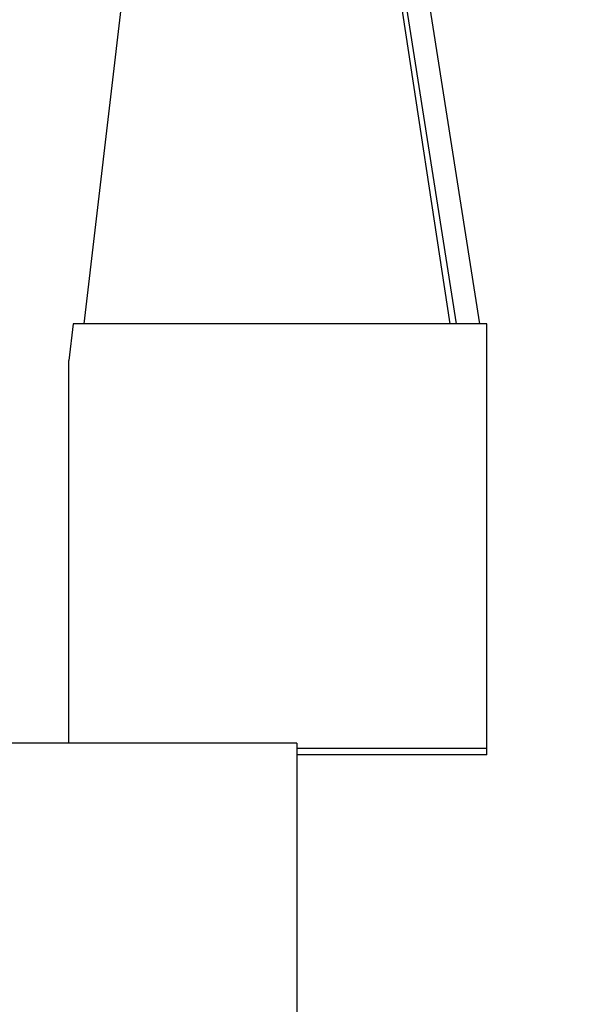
# Model space of a CAD drawing. Header units: inches. Extents: x 0 to 20790, y -12 to 14700.
# Tile 147 of 256: x 6322 to 6398, y 10025 to 10155. Entities that reach past the tile are written whole.
import ezdxf

# ---------------------------------------------------------------- set-up
doc = ezdxf.new("R2010")
doc.units = ezdxf.units.IN
doc.layers.add('1', color=7, linetype='Continuous', true_color=0xffffff)
doc.layers.add('254', color=7, linetype='Continuous', true_color=0xffffff)
doc.styles.add('latin_extended', font='simplex.shx')
doc.dimstyles.get("Standard").update_dxf_attribs({"dimtxt": 0.18, "dimasz": 0.18, "dimexe": 0.18, "dimexo": 0.0625, "dimgap": 0.09, "dimtad": 0, "dimtih": 1, "dimtoh": 1, "dimdec": 4, "dimzin": 0, "dimdsep": 46, "dimtxsty": 'Standard', "dimcen": 0.09, "dimadec": 0, "dimazin": 0, "dimtfac": 1, "dimtdec": 4, "dimtofl": 0, "dimtmove": 0, "dimatfit": 3, "dimfxl": 1, "dimtolj": 1, "dimtzin": 0, "dimarcsym": 0})

# ---------------------------------------------------------------- blocks, each defined once
blk = doc.blocks.new('_U2')
at = {"layer": '254', "color": 3, "linetype": 'Continuous', "lineweight": 13, "transparency": 16777216}
for p, q in [((7346.06, 11562.4), (7346.06, 8391.82)), ((658.56, 9851.46), (658.56, 8391.82)), ((781.06, 8426.82), (7223.56, 8426.82))]:
    blk.add_line(p, q, dxfattribs=at)
at = {"layer": '254', "color": 3, "transparency": 16777216}
for points in [[(781.06, 8447.23), (781.06, 8406.4), (658.56, 8426.82)], [(7223.56, 8406.4), (7223.56, 8447.23), (7346.06, 8426.82)]]:
    blk.add_solid(points, dxfattribs=at)
at = {"layer": 'Defpoints', "color": 0, "transparency": 16777216}
for p in [(7346.06, 11597.4), (658.56, 9886.46), (7346.06, 8426.82)]:
    blk.add_point(p, dxfattribs=at)
at = {"layer": '254', "color": 2, "lineweight": 13, "transparency": 16777216, "insert": (3786.47, 8610.57), "char_height": 122.5, "attachment_point": 1, "style": 'latin_extended'}
blk.add_mtext('\\A1;6687', dxfattribs=at)

msp = doc.modelspace()

# ---------------------------------------------------------------- linework, layer by layer
at = {"layer": '1', "color": 2, "linetype": 'Continuous', "lineweight": 25}
for p, q in [((6344.558, 10234.629), (6330.525, 10114.611)), ((6379.564, 10114.611), (6360.527, 10235.698)), ((6378.709, 10114.611), (6360.527, 10234.629)), ((6363.558, 10235.698), (6382.596, 10114.611)), ((6329.122, 10114.611), (6328.558, 10109.793)), ((6383.558, 10114.611), (6329.122, 10114.611)), ((6383.558, 10058.72), (6383.558, 10114.611)), ((6328.558, 10059.463), (6328.558, 10109.793)), ((6358.558, 10059.463), (6190.558, 10059.463)), ((6358.558, 10059.463), (6358.558, 9889.463)), ((6383.558, 10058.72), (6358.558, 10058.72)), ((6383.558, 10057.919), (6383.558, 10058.72)), ((6383.558, 10057.919), (6358.558, 10057.919))]:
    msp.add_line(p, q, dxfattribs=at)

# ---------------------------------------------------------------- dimensions: what is measured, and where the dimension line sits
at = {"layer": '254', "color": 2, "linetype": 'Continuous', "lineweight": 13}
dim = msp.add_linear_dim(base=(7346.05829, 8426.8167), p1=(658.5583, 9886.46316), p2=(7346.05829, 11597.40368), dimstyle='Standard', override={"dimscale": 35, "dimtxt": 3.5, "dimasz": 3.5, "dimexe": 1, "dimexo": 1, "dimgap": 1.75, "dimtad": 1, "dimtih": 1, "dimtoh": 0, "dimdec": 0, "dimlfac": 1, "dimzin": 8, "dimdsep": 46, "dimlunit": 2, "dimtxsty": 'latin_extended', "dimsah": 1, "dimse1": 0, "dimse2": 0, "dimsd1": 0, "dimsd2": 0, "dimclrd": 3, "dimclre": 3, "dimclrt": 2, "dimtol": 0, "dimtm": -0.1, "dimtfac": 0.714286, "dimtdec": 3, "dimtofl": 1, "dimtmove": 0, "dimtzin": 8, "dimlwd": 13, "dimlwe": 13}, dxfattribs=at)
dim.commit()
dim.dimension.update_dxf_attribs({"geometry": '_U2', "text_midpoint": (4002.3083, 8426.8167), "dimtype": 160})

doc.saveas('drawing.dxf')
